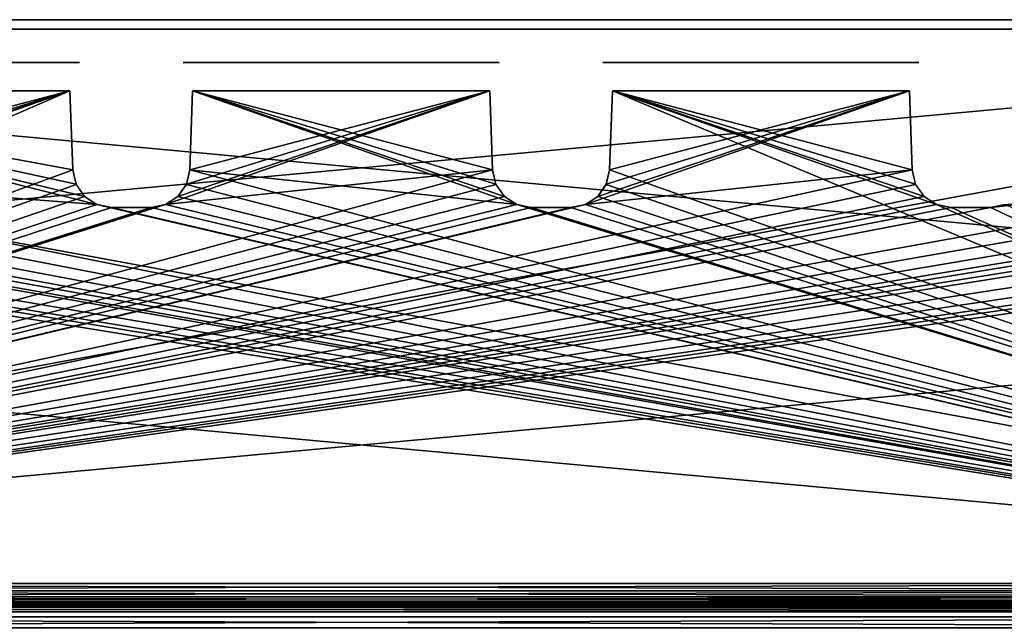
# Model space of a CAD drawing. Header units: millimetres. Extents: x -141 to 250, y -45 to 55.
# Tile 83 of 170: x 0 to 51, y 24 to 55. Entities that reach past the tile are written whole.
import ezdxf

# ---------------------------------------------------------------- set-up
doc = ezdxf.new("R2010")
doc.units = ezdxf.units.MM
doc.header["$LTSCALE"] = 52.148148
for name, color, linetype in [('1', 7, 'CONTINUOUS'), ('137', 7, 'CONTINUOUS'), ('139', 7, 'CONTINUOUS'), ('147', 7, 'CONTINUOUS'), ('148', 7, 'CONTINUOUS'), ('171', 7, 'CONTINUOUS'), ('173', 7, 'CONTINUOUS'), ('197', 7, 'CONTINUOUS'), ('201', 7, 'CONTINUOUS'), ('205', 7, 'CONTINUOUS'), ('207', 7, 'CONTINUOUS'), ('3', 7, 'CONTINUOUS'), ('39', 7, 'CONTINUOUS'), ('41', 7, 'CONTINUOUS'), ('7', 7, 'CONTINUOUS')]:
    doc.layers.add(name, color=color, linetype=linetype)

msp = doc.modelspace()

# ---------------------------------------------------------------- linework, layer by layer
at = {"layer": '1', "linetype": 'Continuous'}
for points in [[(-139.499, 25, -139), (-81.449, 25, -138.951), (139.119, 25, -139.131), (-139.499, 25, -139)], [(-139.482, 25, -139.129), (-139.499, 25, -139), (139.119, 25, -139.131), (-139.482, 25, -139.129)], [(95, 25, 44.462), (-139.499, 25, 139), (-99.151, 25, 131.699), (95, 25, 44.462)], [(95, 25, 44.462), (-60, 25, 44.462), (-139.499, 25, 139), (95, 25, 44.462)], [(81.449, 25, 138.951), (-81.449, 25, 138.951), (-139.482, 25, 139.131), (81.449, 25, 138.951)], [(-139.432, 25, 139.251), (139.07, 25, 139.249), (-139.482, 25, 139.131), (-139.432, 25, 139.251)], [(139.07, 25, 139.249), (139.12, 25, 139.129), (-139.482, 25, 139.131), (139.07, 25, 139.249)], [(139.137, 25, 139), (81.449, 25, 138.951), (-139.482, 25, 139.131), (139.137, 25, 139)], [(139.12, 25, 139.129), (139.137, 25, 139), (-139.482, 25, 139.131), (139.12, 25, 139.129)], [(-139.433, 25, -139.249), (-139.482, 25, -139.129), (139.119, 25, -139.131), (-139.433, 25, -139.249)], [(139.069, 25, -139.251), (-139.433, 25, -139.249), (139.119, 25, -139.131), (139.069, 25, -139.251)], [(-139.354, 25, -139.352), (-139.433, 25, -139.249), (139.069, 25, -139.251), (-139.354, 25, -139.352)], [(-139.352, 25, 139.354), (138.991, 25, 139.352), (-139.432, 25, 139.251), (-139.352, 25, 139.354)], [(138.991, 25, 139.352), (139.07, 25, 139.249), (-139.432, 25, 139.251), (138.991, 25, 139.352)], [(138.99, 25, -139.354), (-139.354, 25, -139.352), (139.069, 25, -139.251), (138.99, 25, -139.354)], [(-139.251, 25, -139.432), (-139.354, 25, -139.352), (138.99, 25, -139.354), (-139.251, 25, -139.432)], [(-139.249, 25, 139.433), (138.888, 25, 139.432), (-139.352, 25, 139.354), (-139.249, 25, 139.433)], [(138.888, 25, 139.432), (138.991, 25, 139.352), (-139.352, 25, 139.354), (138.888, 25, 139.432)], [(138.887, 25, -139.433), (-139.251, 25, -139.432), (138.99, 25, -139.354), (138.887, 25, -139.433)], [(-139.131, 25, -139.482), (-139.251, 25, -139.432), (138.887, 25, -139.433), (-139.131, 25, -139.482)], [(-139.129, 25, 139.482), (138.768, 25, 139.482), (-139.249, 25, 139.433), (-139.129, 25, 139.482)], [(138.768, 25, 139.482), (138.888, 25, 139.432), (-139.249, 25, 139.433), (138.768, 25, 139.482)], [(138.767, 25, -139.482), (-139.131, 25, -139.482), (138.887, 25, -139.433), (138.767, 25, -139.482)], [(138.637, 25, -139.499), (-139.131, 25, -139.482), (138.767, 25, -139.482), (138.637, 25, -139.499)], [(-139, 25, -139.499), (-139.131, 25, -139.482), (138.637, 25, -139.499), (-139, 25, -139.499)], [(-139, 25, 139.499), (138.768, 25, 139.482), (-139.129, 25, 139.482), (-139, 25, 139.499)], [(138.637, 25, 139.499), (138.768, 25, 139.482), (-139, 25, 139.499), (138.637, 25, 139.499)], [(139.137, 25, 30.712), (108.668, 25, 42.309), (-99.151, 25, 131.699), (139.137, 25, 30.712)], [(108.668, 25, 42.309), (101.918, 25, 43.921), (-99.151, 25, 131.699), (108.668, 25, 42.309)], [(101.918, 25, 43.921), (95, 25, 44.462), (-99.151, 25, 131.699), (101.918, 25, 43.921)], [(-81.449, 25, 131.699), (139.137, 25, 30.712), (-99.151, 25, 131.699), (-81.449, 25, 131.699)], [(-83.406, 25, -37.803), (81.449, 25, -131.699), (-81.449, 25, -131.699), (-83.406, 25, -37.803)], [(-83.406, 25, -37.803), (-79.818, 25, -39.801), (81.449, 25, -131.699), (-83.406, 25, -37.803)], [(81.449, 25, 131.699), (139.137, 25, 30.712), (-81.449, 25, 131.699), (81.449, 25, 131.699)], [(81.449, 25, -131.699), (81.162, 25, -131.756), (-81.449, 25, -131.699), (81.449, 25, -131.699)], [(-81.449, 25, -131.699), (81.162, 25, -131.756), (-81.159, 25, -131.757), (-81.449, 25, -131.699)], [(-81.449, 25, 138.951), (81.162, 25, 138.894), (-81.159, 25, 138.893), (-81.449, 25, 138.951)], [(-81.162, 25, -138.894), (81.449, 25, -138.951), (-81.449, 25, -138.951), (-81.162, 25, -138.894)], [(-81.162, 25, 131.756), (81.449, 25, 131.699), (-81.449, 25, 131.699), (-81.162, 25, 131.756)], [(81.449, 25, 138.951), (81.162, 25, 138.894), (-81.449, 25, 138.951), (81.449, 25, 138.951)], [(-81.449, 25, -138.951), (81.449, 25, -138.951), (139.119, 25, -139.131), (-81.449, 25, -138.951)], [(-80.92, 25, -138.733), (81.159, 25, -138.893), (-81.162, 25, -138.894), (-80.92, 25, -138.733)], [(81.159, 25, -138.893), (81.449, 25, -138.951), (-81.162, 25, -138.894), (81.159, 25, -138.893)], [(-80.92, 25, 131.917), (81.159, 25, 131.757), (-81.162, 25, 131.756), (-80.92, 25, 131.917)], [(81.159, 25, 131.757), (81.449, 25, 131.699), (-81.162, 25, 131.756), (81.159, 25, 131.757)], [(-81.159, 25, -131.757), (80.92, 25, -131.917), (-80.917, 25, -131.92), (-81.159, 25, -131.757)], [(-81.159, 25, 138.893), (80.92, 25, 138.733), (-80.917, 25, 138.73), (-81.159, 25, 138.893)], [(81.162, 25, 138.894), (80.92, 25, 138.733), (-81.159, 25, 138.893), (81.162, 25, 138.894)], [(81.162, 25, -131.756), (80.92, 25, -131.917), (-81.159, 25, -131.757), (81.162, 25, -131.756)], [(-80.757, 25, 132.159), (80.917, 25, 131.92), (-80.92, 25, 131.917), (-80.757, 25, 132.159)], [(-80.757, 25, -138.491), (80.917, 25, -138.73), (-80.92, 25, -138.733), (-80.757, 25, -138.491)], [(80.917, 25, -138.73), (81.159, 25, -138.893), (-80.92, 25, -138.733), (80.917, 25, -138.73)], [(80.917, 25, 131.92), (81.159, 25, 131.757), (-80.92, 25, 131.917), (80.917, 25, 131.92)], [(-80.917, 25, 138.73), (80.757, 25, 138.491), (-80.756, 25, 138.488), (-80.917, 25, 138.73)], [(80.92, 25, 138.733), (80.757, 25, 138.491), (-80.917, 25, 138.73), (80.92, 25, 138.733)], [(80.92, 25, -131.917), (80.757, 25, -132.159), (-80.917, 25, -131.92), (80.92, 25, -131.917)], [(-80.917, 25, -131.92), (80.757, 25, -132.159), (-80.756, 25, -132.162), (-80.917, 25, -131.92)], [(-80.699, 25, 132.449), (80.756, 25, 132.162), (-80.757, 25, 132.159), (-80.699, 25, 132.449)], [(-80.699, 25, -138.201), (80.756, 25, -138.488), (-80.757, 25, -138.491), (-80.699, 25, -138.201)], [(80.756, 25, -138.488), (80.917, 25, -138.73), (-80.757, 25, -138.491), (80.756, 25, -138.488)], [(80.756, 25, 132.162), (80.917, 25, 131.92), (-80.757, 25, 132.159), (80.756, 25, 132.162)], [(-80.756, 25, 138.488), (80.699, 25, 138.201), (-80.699, 25, 138.201), (-80.756, 25, 138.488)], [(80.757, 25, 138.491), (80.699, 25, 138.201), (-80.756, 25, 138.488), (80.757, 25, 138.491)], [(-80.756, 25, -132.162), (80.699, 25, -132.449), (-80.699, 25, -132.449), (-80.756, 25, -132.162)], [(80.757, 25, -132.159), (80.699, 25, -132.449), (-80.756, 25, -132.162), (80.757, 25, -132.159)], [(-80.699, 25, 138.201), (80.699, 25, 132.449), (-80.699, 25, 132.449), (-80.699, 25, 138.201)], [(80.699, 25, 138.201), (80.699, 25, 132.449), (-80.699, 25, 138.201), (80.699, 25, 138.201)], [(80.699, 25, 132.449), (80.756, 25, 132.162), (-80.699, 25, 132.449), (80.699, 25, 132.449)], [(-80.699, 25, -132.449), (80.699, 25, -138.201), (-80.699, 25, -138.201), (-80.699, 25, -132.449)], [(80.699, 25, -132.449), (80.699, 25, -138.201), (-80.699, 25, -132.449), (80.699, 25, -132.449)], [(80.699, 25, -138.201), (80.756, 25, -138.488), (-80.699, 25, -138.201), (80.699, 25, -138.201)], [(81.449, 25, -131.699), (-79.818, 25, -39.801), (99.151, 25, -131.699), (81.449, 25, -131.699)], [(-79.818, 25, -39.801), (-76.061, 25, -41.46), (99.151, 25, -131.699), (-79.818, 25, -39.801)], [(-76.061, 25, -41.46), (-72.168, 25, -42.765), (99.151, 25, -131.699), (-76.061, 25, -41.46)], [(-72.168, 25, -42.765), (-68.17, 25, -43.705), (99.151, 25, -131.699), (-72.168, 25, -42.765)], [(-68.17, 25, -43.705), (-64.102, 25, -44.273), (99.151, 25, -131.699), (-68.17, 25, -43.705)], [(-64.102, 25, -44.273), (-60, 25, -44.462), (99.151, 25, -131.699), (-64.102, 25, -44.273)], [(-60, 25, -44.462), (95, 25, -44.462), (139.137, 25, -139), (-60, 25, -44.462)], [(-60, 25, -44.462), (139.137, 25, -139), (99.151, 25, -131.699), (-60, 25, -44.462)]]:
    msp.add_3dface(points, dxfattribs=at)
at = {"layer": '137', "linetype": 'Continuous'}
for points in [[(-19.342, 51.339, -40.646), (-19.484, 47.269, -40.752), (3.858, 45.485, -40.799), (-19.342, 51.339, -40.646)], [(2.609, 47.269, -40.752), (-19.342, 51.339, -40.646), (2.781, 46.526, -40.772), (2.609, 47.269, -40.752)], [(2.467, 51.339, -40.646), (-19.342, 51.339, -40.646), (2.609, 47.269, -40.752), (2.467, 51.339, -40.646)], [(2.781, 46.526, -40.772), (-19.342, 51.339, -40.646), (3.218, 45.901, -40.788), (2.781, 46.526, -40.772)], [(3.218, 45.901, -40.788), (-19.342, 51.339, -40.646), (3.858, 45.485, -40.799), (3.218, 45.901, -40.788)], [(8.783, 51.339, -40.646), (8.641, 47.269, -40.752), (25.483, 45.485, -40.799), (8.783, 51.339, -40.646)], [(24.092, 51.339, -40.646), (8.783, 51.339, -40.646), (24.234, 47.269, -40.752), (24.092, 51.339, -40.646)], [(24.234, 47.269, -40.752), (8.783, 51.339, -40.646), (24.406, 46.526, -40.772), (24.234, 47.269, -40.752)], [(24.406, 46.526, -40.772), (8.783, 51.339, -40.646), (24.843, 45.901, -40.788), (24.406, 46.526, -40.772)], [(24.843, 45.901, -40.788), (8.783, 51.339, -40.646), (25.483, 45.485, -40.799), (24.843, 45.901, -40.788)], [(30.266, 47.269, -40.752), (95, 24.261, -41.355), (30.408, 51.339, -40.646), (30.266, 47.269, -40.752)], [(45.717, 51.339, -40.646), (30.408, 51.339, -40.646), (45.859, 47.269, -40.752), (45.717, 51.339, -40.646)], [(45.859, 47.269, -40.752), (30.408, 51.339, -40.646), (46.031, 46.526, -40.772), (45.859, 47.269, -40.752)], [(46.031, 46.526, -40.772), (30.408, 51.339, -40.646), (46.468, 45.901, -40.788), (46.031, 46.526, -40.772)], [(46.468, 45.901, -40.788), (30.408, 51.339, -40.646), (47.108, 45.485, -40.799), (46.468, 45.901, -40.788)], [(30.408, 51.339, -40.646), (95, 24.261, -41.355), (47.108, 45.485, -40.799), (30.408, 51.339, -40.646)], [(-19.656, 46.525, -40.772), (95, 24.261, -41.355), (-19.484, 47.269, -40.752), (-19.656, 46.525, -40.772)], [(-19.484, 47.269, -40.752), (95, 24.261, -41.355), (3.858, 45.485, -40.799), (-19.484, 47.269, -40.752)], [(8.469, 46.525, -40.772), (95, 24.261, -41.355), (8.641, 47.269, -40.752), (8.469, 46.525, -40.772)], [(8.641, 47.269, -40.752), (95, 24.261, -41.355), (25.483, 45.485, -40.799), (8.641, 47.269, -40.752)], [(30.094, 46.525, -40.772), (95, 24.261, -41.355), (30.266, 47.269, -40.752), (30.094, 46.525, -40.772)], [(-31.594, 45.9, -40.788), (95, 24.261, -41.355), (-31.156, 46.525, -40.772), (-31.594, 45.9, -40.788)], [(-31.156, 46.525, -40.772), (95, 24.261, -41.355), (-23.517, 45.339, -40.803), (-31.156, 46.525, -40.772)], [(-20.094, 45.9, -40.788), (95, 24.261, -41.355), (-19.656, 46.525, -40.772), (-20.094, 45.9, -40.788)], [(8.031, 45.9, -40.788), (95, 24.261, -41.355), (8.469, 46.525, -40.772), (8.031, 45.9, -40.788)], [(29.656, 45.9, -40.788), (95, 24.261, -41.355), (30.094, 46.525, -40.772), (29.656, 45.9, -40.788)], [(-32.234, 45.485, -40.799), (95, 24.261, -41.355), (-31.594, 45.9, -40.788), (-32.234, 45.485, -40.799)], [(-20.734, 45.485, -40.799), (95, 24.261, -41.355), (-20.094, 45.9, -40.788), (-20.734, 45.485, -40.799)], [(7.391, 45.485, -40.799), (95, 24.261, -41.355), (8.031, 45.9, -40.788), (7.391, 45.485, -40.799)], [(29.016, 45.485, -40.799), (95, 24.261, -41.355), (29.656, 45.9, -40.788), (29.016, 45.485, -40.799)], [(-60, 24.261, -41.355), (95, 24.261, -41.355), (-35.017, 45.339, -40.803), (-60, 24.261, -41.355)], [(-35.017, 45.339, -40.803), (95, 24.261, -41.355), (-32.983, 45.339, -40.803), (-35.017, 45.339, -40.803)], [(-32.983, 45.339, -40.803), (95, 24.261, -41.355), (-32.234, 45.485, -40.799), (-32.983, 45.339, -40.803)], [(-23.517, 45.339, -40.803), (95, 24.261, -41.355), (-21.483, 45.339, -40.803), (-23.517, 45.339, -40.803)], [(-21.483, 45.339, -40.803), (95, 24.261, -41.355), (-20.734, 45.485, -40.799), (-21.483, 45.339, -40.803)], [(3.858, 45.485, -40.799), (95, 24.261, -41.355), (4.608, 45.339, -40.803), (3.858, 45.485, -40.799)], [(4.608, 45.339, -40.803), (95, 24.261, -41.355), (6.642, 45.339, -40.803), (4.608, 45.339, -40.803)], [(6.642, 45.339, -40.803), (95, 24.261, -41.355), (7.391, 45.485, -40.799), (6.642, 45.339, -40.803)], [(25.483, 45.485, -40.799), (95, 24.261, -41.355), (26.233, 45.339, -40.803), (25.483, 45.485, -40.799)], [(26.233, 45.339, -40.803), (95, 24.261, -41.355), (28.267, 45.339, -40.803), (26.233, 45.339, -40.803)], [(28.267, 45.339, -40.803), (95, 24.261, -41.355), (29.016, 45.485, -40.799), (28.267, 45.339, -40.803)], [(47.108, 45.485, -40.799), (95, 24.261, -41.355), (47.858, 45.339, -40.803), (47.108, 45.485, -40.799)], [(47.858, 45.339, -40.803), (95, 24.261, -41.355), (49.892, 45.339, -40.803), (47.858, 45.339, -40.803)], [(49.892, 45.339, -40.803), (95, 24.261, -41.355), (50.641, 45.485, -40.799), (49.892, 45.339, -40.803)]]:
    msp.add_3dface(points, dxfattribs=at)
at = {"layer": '139', "linetype": 'Continuous'}
for points in [[(2.609, 47.269, 40.752), (-60, 24.261, 41.355), (2.467, 51.339, 40.646), (2.609, 47.269, 40.752)], [(2.467, 51.339, 40.646), (-60, 24.261, 41.355), (-14.233, 45.485, 40.799), (2.467, 51.339, 40.646)], [(-13.593, 45.901, 40.788), (2.467, 51.339, 40.646), (-14.233, 45.485, 40.799), (-13.593, 45.901, 40.788)], [(-13.156, 46.526, 40.772), (2.467, 51.339, 40.646), (-13.593, 45.901, 40.788), (-13.156, 46.526, 40.772)], [(-12.984, 47.269, 40.752), (2.467, 51.339, 40.646), (-13.156, 46.526, 40.772), (-12.984, 47.269, 40.752)], [(-12.842, 51.339, 40.646), (2.467, 51.339, 40.646), (-12.984, 47.269, 40.752), (-12.842, 51.339, 40.646)], [(24.092, 51.339, 40.646), (24.234, 47.269, 40.752), (7.392, 45.485, 40.799), (24.092, 51.339, 40.646)], [(8.032, 45.901, 40.788), (24.092, 51.339, 40.646), (7.392, 45.485, 40.799), (8.032, 45.901, 40.788)], [(8.469, 46.526, 40.772), (24.092, 51.339, 40.646), (8.032, 45.901, 40.788), (8.469, 46.526, 40.772)], [(8.641, 47.269, 40.752), (24.092, 51.339, 40.646), (8.469, 46.526, 40.772), (8.641, 47.269, 40.752)], [(8.783, 51.339, 40.646), (24.092, 51.339, 40.646), (8.641, 47.269, 40.752), (8.783, 51.339, 40.646)], [(45.717, 51.339, 40.646), (45.859, 47.269, 40.752), (29.017, 45.485, 40.799), (45.717, 51.339, 40.646)], [(29.657, 45.901, 40.788), (45.717, 51.339, 40.646), (29.017, 45.485, 40.799), (29.657, 45.901, 40.788)], [(30.094, 46.526, 40.772), (45.717, 51.339, 40.646), (29.657, 45.901, 40.788), (30.094, 46.526, 40.772)], [(30.266, 47.269, 40.752), (45.717, 51.339, 40.646), (30.094, 46.526, 40.772), (30.266, 47.269, 40.752)], [(30.408, 51.339, 40.646), (45.717, 51.339, 40.646), (30.266, 47.269, 40.752), (30.408, 51.339, 40.646)], [(2.781, 46.525, 40.772), (-60, 24.261, 41.355), (2.609, 47.269, 40.752), (2.781, 46.525, 40.772)], [(85.484, 47.269, 40.752), (-60, 24.261, 41.355), (71.517, 45.339, 40.803), (85.484, 47.269, 40.752)], [(85.656, 46.525, 40.772), (-60, 24.261, 41.355), (85.484, 47.269, 40.752), (85.656, 46.525, 40.772)], [(45.859, 47.269, 40.752), (-60, 24.261, 41.355), (29.017, 45.485, 40.799), (45.859, 47.269, 40.752)], [(46.031, 46.525, 40.772), (-60, 24.261, 41.355), (45.859, 47.269, 40.752), (46.031, 46.525, 40.772)], [(67.656, 46.525, 40.772), (-60, 24.261, 41.355), (67.484, 47.269, 40.752), (67.656, 46.525, 40.772)], [(67.484, 47.269, 40.752), (-60, 24.261, 41.355), (49.892, 45.339, 40.803), (67.484, 47.269, 40.752)], [(24.406, 46.525, 40.772), (-60, 24.261, 41.355), (24.234, 47.269, 40.752), (24.406, 46.525, 40.772)], [(24.234, 47.269, 40.752), (-60, 24.261, 41.355), (7.392, 45.485, 40.799), (24.234, 47.269, 40.752)], [(50.642, 45.485, 40.799), (67.484, 47.269, 40.752), (49.892, 45.339, 40.803), (50.642, 45.485, 40.799)], [(3.219, 45.9, 40.788), (-60, 24.261, 41.355), (2.781, 46.525, 40.772), (3.219, 45.9, 40.788)], [(68.094, 45.9, 40.788), (-60, 24.261, 41.355), (67.656, 46.525, 40.772), (68.094, 45.9, 40.788)], [(86.094, 45.9, 40.788), (-60, 24.261, 41.355), (85.656, 46.525, 40.772), (86.094, 45.9, 40.788)], [(24.844, 45.9, 40.788), (-60, 24.261, 41.355), (24.406, 46.525, 40.772), (24.844, 45.9, 40.788)], [(46.469, 45.9, 40.788), (-60, 24.261, 41.355), (46.031, 46.525, 40.772), (46.469, 45.9, 40.788)], [(3.859, 45.485, 40.799), (-60, 24.261, 41.355), (3.219, 45.9, 40.788), (3.859, 45.485, 40.799)], [(68.734, 45.485, 40.799), (-60, 24.261, 41.355), (68.094, 45.9, 40.788), (68.734, 45.485, 40.799)], [(86.734, 45.485, 40.799), (-60, 24.261, 41.355), (86.094, 45.9, 40.788), (86.734, 45.485, 40.799)], [(25.484, 45.485, 40.799), (-60, 24.261, 41.355), (24.844, 45.9, 40.788), (25.484, 45.485, 40.799)], [(47.109, 45.485, 40.799), (-60, 24.261, 41.355), (46.469, 45.9, 40.788), (47.109, 45.485, 40.799)], [(4.608, 45.339, 40.803), (-60, 24.261, 41.355), (3.859, 45.485, 40.799), (4.608, 45.339, 40.803)], [(69.483, 45.339, 40.803), (-60, 24.261, 41.355), (68.734, 45.485, 40.799), (69.483, 45.339, 40.803)], [(87.483, 45.339, 40.803), (-60, 24.261, 41.355), (86.734, 45.485, 40.799), (87.483, 45.339, 40.803)], [(26.233, 45.339, 40.803), (-60, 24.261, 41.355), (25.484, 45.485, 40.799), (26.233, 45.339, 40.803)], [(29.017, 45.485, 40.799), (-60, 24.261, 41.355), (28.267, 45.339, 40.803), (29.017, 45.485, 40.799)], [(47.858, 45.339, 40.803), (-60, 24.261, 41.355), (47.109, 45.485, 40.799), (47.858, 45.339, 40.803)], [(7.392, 45.485, 40.799), (-60, 24.261, 41.355), (6.642, 45.339, 40.803), (7.392, 45.485, 40.799)], [(71.517, 45.339, 40.803), (-60, 24.261, 41.355), (69.483, 45.339, 40.803), (71.517, 45.339, 40.803)], [(89.517, 45.339, 40.803), (-60, 24.261, 41.355), (87.483, 45.339, 40.803), (89.517, 45.339, 40.803)], [(95, 24.261, 41.355), (-60, 24.261, 41.355), (89.517, 45.339, 40.803), (95, 24.261, 41.355)], [(28.267, 45.339, 40.803), (-60, 24.261, 41.355), (26.233, 45.339, 40.803), (28.267, 45.339, 40.803)], [(49.892, 45.339, 40.803), (-60, 24.261, 41.355), (47.858, 45.339, 40.803), (49.892, 45.339, 40.803)], [(6.642, 45.339, 40.803), (-60, 24.261, 41.355), (4.608, 45.339, 40.803), (6.642, 45.339, 40.803)]]:
    msp.add_3dface(points, dxfattribs=at)
at = {"layer": '147', "linetype": 'Continuous'}
for points in [[(-140.091, -0.478, 141.09), (139.729, -0.478, 141.09), (-139, 24.522, 139.999), (-140.091, -0.478, 141.09)], [(-139, 24.522, 139.999), (139.729, -0.478, 141.09), (138.637, 24.522, 139.999), (-139, 24.522, 139.999)]]:
    msp.add_3dface(points, dxfattribs=at)
at = {"layer": '148', "linetype": 'Continuous'}
for points in [[(139.729, -0.478, -141.09), (-140.091, -0.478, -141.09), (138.637, 24.522, -139.999), (139.729, -0.478, -141.09)], [(138.637, 24.522, -139.999), (-140.091, -0.478, -141.09), (-139, 24.522, -139.999), (138.637, 24.522, -139.999)]]:
    msp.add_3dface(points, dxfattribs=at)
at = {"layer": '171', "linetype": 'Continuous'}
for points in [[(-60, 24.261, 41.355), (95, 23.699, 41.48), (-60, 23.699, 41.48), (-60, 24.261, 41.355)], [(-60, 24.261, 41.355), (95, 24.261, 41.355), (95, 23.699, 41.48), (-60, 24.261, 41.355)]]:
    msp.add_3dface(points, dxfattribs=at)
at = {"layer": '173', "linetype": 'Continuous'}
for points in [[(95, 24.261, -41.355), (-60, 24.261, -41.355), (-60, 23.699, -41.48), (95, 24.261, -41.355)], [(95, 24.261, -41.355), (-60, 23.699, -41.48), (95, 23.699, -41.48), (95, 24.261, -41.355)]]:
    msp.add_3dface(points, dxfattribs=at)
at = {"layer": '197', "linetype": 'Continuous'}
for points in [[(-139, 25, -139.499), (138.637, 25, -139.499), (138.637, 24.937, -139.743), (-139, 25, -139.499)], [(-139, 25, -139.499), (138.637, 24.937, -139.743), (-139, 24.937, -139.743), (-139, 25, -139.499)], [(138.637, 24.937, -139.743), (138.637, 24.762, -139.925), (-139, 24.937, -139.743), (138.637, 24.937, -139.743)], [(-139, 24.937, -139.743), (138.637, 24.762, -139.925), (-139, 24.762, -139.925), (-139, 24.937, -139.743)], [(138.637, 24.522, -139.999), (-139, 24.522, -139.999), (-139, 24.762, -139.925), (138.637, 24.522, -139.999)], [(138.637, 24.762, -139.925), (138.637, 24.522, -139.999), (-139, 24.762, -139.925), (138.637, 24.762, -139.925)]]:
    msp.add_3dface(points, dxfattribs=at)
at = {"layer": '201', "linetype": 'Continuous'}
for points in [[(138.637, 25, 139.499), (-139, 24.937, 139.743), (138.637, 24.937, 139.743), (138.637, 25, 139.499)], [(138.637, 25, 139.499), (-139, 25, 139.499), (-139, 24.937, 139.743), (138.637, 25, 139.499)], [(-139, 24.937, 139.743), (-139, 24.762, 139.925), (138.637, 24.937, 139.743), (-139, 24.937, 139.743)], [(138.637, 24.937, 139.743), (-139, 24.762, 139.925), (138.637, 24.762, 139.925), (138.637, 24.937, 139.743)], [(-139, 24.762, 139.925), (-139, 24.522, 139.999), (138.637, 24.762, 139.925), (-139, 24.762, 139.925)], [(-139, 24.522, 139.999), (138.637, 24.522, 139.999), (138.637, 24.762, 139.925), (-139, 24.522, 139.999)]]:
    msp.add_3dface(points, dxfattribs=at)
at = {"layer": '205', "linetype": 'Continuous'}
for points in [[(-60, 25.974, -43.463), (95, 25.599, -43.546), (-60, 25.599, -43.546), (-60, 25.974, -43.463)], [(-60, 25.974, -43.463), (95, 25.974, -43.463), (95, 25.599, -43.546), (-60, 25.974, -43.463)], [(95, 25.599, -43.546), (95, 25.283, -43.765), (-60, 25.599, -43.546), (95, 25.599, -43.546)], [(-60, 25.599, -43.546), (95, 25.283, -43.765), (-60, 25.283, -43.765), (-60, 25.599, -43.546)], [(95, 25.283, -43.765), (95, 25.073, -44.086), (-60, 25.283, -43.765), (95, 25.283, -43.765)], [(-60, 25.283, -43.765), (95, 25.073, -44.086), (-60, 25.073, -44.086), (-60, 25.283, -43.765)], [(95, 25, -44.462), (-60, 25, -44.462), (-60, 25.073, -44.086), (95, 25, -44.462)], [(95, 25.073, -44.086), (95, 25, -44.462), (-60, 25.073, -44.086), (95, 25.073, -44.086)]]:
    msp.add_3dface(points, dxfattribs=at)
at = {"layer": '207', "linetype": 'Continuous'}
for points in [[(95, 25.974, 43.463), (-60, 25.599, 43.546), (95, 25.599, 43.546), (95, 25.974, 43.463)], [(95, 25.974, 43.463), (-60, 25.974, 43.463), (-60, 25.599, 43.546), (95, 25.974, 43.463)], [(95, 25.599, 43.546), (-60, 25.283, 43.765), (95, 25.283, 43.765), (95, 25.599, 43.546)], [(-60, 25.599, 43.546), (-60, 25.283, 43.765), (95, 25.599, 43.546), (-60, 25.599, 43.546)], [(95, 25.283, 43.765), (-60, 25.073, 44.086), (95, 25.073, 44.086), (95, 25.283, 43.765)], [(-60, 25.283, 43.765), (-60, 25.073, 44.086), (95, 25.283, 43.765), (-60, 25.283, 43.765)], [(-60, 25.073, 44.086), (-60, 25, 44.462), (95, 25.073, 44.086), (-60, 25.073, 44.086)], [(-60, 25, 44.462), (95, 25, 44.462), (95, 25.073, 44.086), (-60, 25, 44.462)]]:
    msp.add_3dface(points, dxfattribs=at)
at = {"layer": '3', "linetype": 'Continuous'}
for points in [[(-60, 55, 42.215), (95, 55, 42.215), (-60, 55, -42.215), (-60, 55, 42.215)], [(-60, 55, -42.215), (95, 55, 42.215), (95, 55, -42.215), (-60, 55, -42.215)]]:
    msp.add_3dface(points, dxfattribs=at)
at = {"layer": '39', "linetype": 'Continuous'}
for points in [[(95, 25.974, 43.463), (-60, 54.513, 42.715), (-60, 40.243, 43.089), (95, 25.974, 43.463)], [(95, 40.243, 43.089), (95, 54.513, 42.715), (-60, 54.513, 42.715), (95, 40.243, 43.089)], [(95, 25.974, 43.463), (95, 40.243, 43.089), (-60, 54.513, 42.715), (95, 25.974, 43.463)], [(-60, 25.974, 43.463), (95, 25.974, 43.463), (-60, 40.243, 43.089), (-60, 25.974, 43.463)]]:
    msp.add_3dface(points, dxfattribs=at)
at = {"layer": '41', "linetype": 'Continuous'}
for points in [[(95, 54.513, -42.715), (-60, 25.974, -43.463), (-60, 40.243, -43.089), (95, 54.513, -42.715)], [(-60, 54.513, -42.715), (95, 54.513, -42.715), (-60, 40.243, -43.089), (-60, 54.513, -42.715)], [(95, 54.513, -42.715), (95, 40.243, -43.089), (-60, 25.974, -43.463), (95, 54.513, -42.715)], [(95, 40.243, -43.089), (95, 25.974, -43.463), (-60, 25.974, -43.463), (95, 40.243, -43.089)]]:
    msp.add_3dface(points, dxfattribs=at)
at = {"layer": '7', "linetype": 'Continuous'}
for points in [[(-19.825, 52.8, -39.14), (-19.825, 52.8, -39.146), (2.95, 52.8, -39.146), (-19.825, 52.8, -39.14)], [(-19.825, 52.8, -39.133), (-19.825, 52.8, -39.14), (2.95, 52.8, -39.146), (-19.825, 52.8, -39.133)], [(-19.825, 52.8, -38.796), (-19.825, 52.8, -39.133), (2.95, 52.8, -39.146), (-19.825, 52.8, -38.796)], [(-19.76, 52.8, -38.551), (-19.825, 52.8, -38.796), (2.95, 52.8, -39.146), (-19.76, 52.8, -38.551)], [(-19.582, 52.8, -38.368), (-19.76, 52.8, -38.551), (2.95, 52.8, -39.146), (-19.582, 52.8, -38.368)], [(-18.295, 52.8, -37.311), (-19.582, 52.8, -38.368), (2.95, 52.8, -39.146), (-18.295, 52.8, -37.311)], [(-19.325, 52.8, -22.675), (-16.886, 52.8, -32.667), (2.45, 52.8, -22.675), (-19.325, 52.8, -22.675)], [(-17.37, 52.8, -35.926), (-18.295, 52.8, -37.311), (2.95, 52.8, -39.146), (-17.37, 52.8, -35.926)], [(-16.886, 52.8, -34.333), (-17.37, 52.8, -35.926), (2.95, 52.8, -39.146), (-16.886, 52.8, -34.333)], [(2.45, 52.8, -22.675), (-16.886, 52.8, -32.667), (2.95, 52.8, -39.146), (2.45, 52.8, -22.675)], [(-16.886, 52.8, -32.667), (-16.886, 52.8, -34.333), (2.95, 52.8, -39.146), (-16.886, 52.8, -32.667)], [(-12.825, 52.8, 22.675), (2.45, 52.8, 22.675), (-13.325, 52.8, 39.146), (-12.825, 52.8, 22.675)], [(2.95, 52.8, 39.14), (2.95, 52.8, 39.146), (-13.325, 52.8, 39.146), (2.95, 52.8, 39.14)], [(2.95, 52.8, 39.133), (2.95, 52.8, 39.14), (-13.325, 52.8, 39.146), (2.95, 52.8, 39.133)], [(2.95, 52.8, 23.175), (2.95, 52.8, 39.133), (-13.325, 52.8, 39.146), (2.95, 52.8, 23.175)], [(2.883, 52.8, 22.925), (2.95, 52.8, 23.175), (-13.325, 52.8, 39.146), (2.883, 52.8, 22.925)], [(2.7, 52.8, 22.742), (2.883, 52.8, 22.925), (-13.325, 52.8, 39.146), (2.7, 52.8, 22.742)], [(2.45, 52.8, 22.675), (2.7, 52.8, 22.742), (-13.325, 52.8, 39.146), (2.45, 52.8, 22.675)], [(-12.825, 52.8, -2.675), (2.45, 52.8, -17.325), (2.45, 52.8, -2.675), (-12.825, 52.8, -2.675)], [(-12.825, 52.8, -17.325), (2.45, 52.8, -17.325), (-12.825, 52.8, -2.675), (-12.825, 52.8, -17.325)], [(2.45, 52.8, 2.675), (-12.825, 52.8, 17.325), (-12.825, 52.8, 2.675), (2.45, 52.8, 2.675)], [(2.45, 52.8, 17.325), (-12.825, 52.8, 17.325), (2.45, 52.8, 2.675), (2.45, 52.8, 17.325)], [(2.7, 52.8, -2.742), (2.45, 52.8, -2.675), (2.7, 52.8, -17.258), (2.7, 52.8, -2.742)], [(2.45, 52.8, -2.675), (2.45, 52.8, -17.325), (2.7, 52.8, -17.258), (2.45, 52.8, -2.675)], [(2.7, 52.8, 17.258), (2.45, 52.8, 17.325), (2.7, 52.8, 2.742), (2.7, 52.8, 17.258)], [(2.7, 52.8, 2.742), (2.45, 52.8, 17.325), (2.45, 52.8, 2.675), (2.7, 52.8, 2.742)], [(2.7, 52.8, -22.742), (2.45, 52.8, -22.675), (2.95, 52.8, -39.146), (2.7, 52.8, -22.742)], [(2.883, 52.8, -2.925), (2.7, 52.8, -2.742), (2.7, 52.8, -17.258), (2.883, 52.8, -2.925)], [(2.883, 52.8, -17.075), (2.883, 52.8, -2.925), (2.7, 52.8, -17.258), (2.883, 52.8, -17.075)], [(2.883, 52.8, 17.075), (2.7, 52.8, 17.258), (2.7, 52.8, 2.742), (2.883, 52.8, 17.075)], [(2.883, 52.8, 2.925), (2.883, 52.8, 17.075), (2.7, 52.8, 2.742), (2.883, 52.8, 2.925)], [(2.883, 52.8, -22.925), (2.7, 52.8, -22.742), (2.95, 52.8, -39.146), (2.883, 52.8, -22.925)], [(2.95, 52.8, -16.825), (2.883, 52.8, -2.925), (2.883, 52.8, -17.075), (2.95, 52.8, -16.825)], [(2.95, 52.8, -3.175), (2.883, 52.8, -2.925), (2.95, 52.8, -16.825), (2.95, 52.8, -3.175)], [(2.95, 52.8, 16.825), (2.883, 52.8, 17.075), (2.95, 52.8, 3.175), (2.95, 52.8, 16.825)], [(2.95, 52.8, 3.175), (2.883, 52.8, 17.075), (2.883, 52.8, 2.925), (2.95, 52.8, 3.175)], [(2.95, 52.8, -23.175), (2.883, 52.8, -22.925), (2.95, 52.8, -39.133), (2.95, 52.8, -23.175)], [(2.95, 52.8, -39.133), (2.883, 52.8, -22.925), (2.95, 52.8, -39.14), (2.95, 52.8, -39.133)], [(2.95, 52.8, -39.14), (2.883, 52.8, -22.925), (2.95, 52.8, -39.146), (2.95, 52.8, -39.14)], [(8.3, 52.8, -3.175), (8.367, 52.8, -17.075), (8.367, 52.8, -2.925), (8.3, 52.8, -3.175)], [(8.3, 52.8, -16.825), (8.367, 52.8, -17.075), (8.3, 52.8, -3.175), (8.3, 52.8, -16.825)], [(8.3, 52.8, 3.175), (8.367, 52.8, 2.925), (8.3, 52.8, 16.825), (8.3, 52.8, 3.175)], [(8.3, 52.8, 16.825), (8.367, 52.8, 2.925), (8.367, 52.8, 17.075), (8.3, 52.8, 16.825)], [(8.3, 52.8, 39.14), (8.367, 52.8, 22.925), (8.3, 52.8, 39.146), (8.3, 52.8, 39.14)], [(8.3, 52.8, 39.133), (8.367, 52.8, 22.925), (8.3, 52.8, 39.14), (8.3, 52.8, 39.133)], [(8.3, 52.8, 23.175), (8.367, 52.8, 22.925), (8.3, 52.8, 39.133), (8.3, 52.8, 23.175)], [(8.367, 52.8, 22.925), (8.55, 52.8, 22.742), (8.3, 52.8, 39.146), (8.367, 52.8, 22.925)], [(8.55, 52.8, 22.742), (8.8, 52.8, 22.675), (8.3, 52.8, 39.146), (8.55, 52.8, 22.742)], [(8.8, 52.8, 22.675), (24.075, 52.8, 22.675), (8.3, 52.8, 39.146), (8.8, 52.8, 22.675)], [(24.575, 52.8, 39.14), (24.575, 52.8, 39.146), (8.3, 52.8, 39.146), (24.575, 52.8, 39.14)], [(24.575, 52.8, 39.133), (24.575, 52.8, 39.14), (8.3, 52.8, 39.146), (24.575, 52.8, 39.133)], [(24.575, 52.8, 23.175), (24.575, 52.8, 39.133), (8.3, 52.8, 39.146), (24.575, 52.8, 23.175)], [(24.508, 52.8, 22.925), (24.575, 52.8, 23.175), (8.3, 52.8, 39.146), (24.508, 52.8, 22.925)], [(24.325, 52.8, 22.742), (24.508, 52.8, 22.925), (8.3, 52.8, 39.146), (24.325, 52.8, 22.742)], [(24.075, 52.8, 22.675), (24.325, 52.8, 22.742), (8.3, 52.8, 39.146), (24.075, 52.8, 22.675)], [(8.3, 52.8, -39.14), (8.3, 52.8, -39.146), (24.575, 52.8, -39.146), (8.3, 52.8, -39.14)], [(8.3, 52.8, -39.133), (8.3, 52.8, -39.14), (24.575, 52.8, -39.146), (8.3, 52.8, -39.133)], [(8.3, 52.8, -23.175), (8.3, 52.8, -39.133), (24.575, 52.8, -39.146), (8.3, 52.8, -23.175)], [(8.367, 52.8, -22.925), (8.3, 52.8, -23.175), (24.575, 52.8, -39.146), (8.367, 52.8, -22.925)], [(8.367, 52.8, -2.925), (8.367, 52.8, -17.075), (8.55, 52.8, -2.742), (8.367, 52.8, -2.925)], [(8.367, 52.8, -17.075), (8.55, 52.8, -17.258), (8.55, 52.8, -2.742), (8.367, 52.8, -17.075)], [(8.367, 52.8, 2.925), (8.55, 52.8, 2.742), (8.55, 52.8, 17.258), (8.367, 52.8, 2.925)], [(8.367, 52.8, 17.075), (8.367, 52.8, 2.925), (8.55, 52.8, 17.258), (8.367, 52.8, 17.075)], [(8.55, 52.8, -22.742), (8.367, 52.8, -22.925), (24.575, 52.8, -39.146), (8.55, 52.8, -22.742)], [(8.55, 52.8, -2.742), (8.8, 52.8, -17.325), (8.8, 52.8, -2.675), (8.55, 52.8, -2.742)], [(8.55, 52.8, -17.258), (8.8, 52.8, -17.325), (8.55, 52.8, -2.742), (8.55, 52.8, -17.258)], [(8.55, 52.8, 2.742), (8.8, 52.8, 2.675), (8.55, 52.8, 17.258), (8.55, 52.8, 2.742)], [(8.8, 52.8, 2.675), (8.8, 52.8, 17.325), (8.55, 52.8, 17.258), (8.8, 52.8, 2.675)], [(8.8, 52.8, -22.675), (8.55, 52.8, -22.742), (24.575, 52.8, -39.146), (8.8, 52.8, -22.675)], [(8.8, 52.8, -2.675), (24.075, 52.8, -17.325), (24.075, 52.8, -2.675), (8.8, 52.8, -2.675)], [(8.8, 52.8, -17.325), (24.075, 52.8, -17.325), (8.8, 52.8, -2.675), (8.8, 52.8, -17.325)], [(24.075, 52.8, 17.325), (8.8, 52.8, 17.325), (24.075, 52.8, 2.675), (24.075, 52.8, 17.325)], [(24.075, 52.8, 2.675), (8.8, 52.8, 17.325), (8.8, 52.8, 2.675), (24.075, 52.8, 2.675)], [(24.075, 52.8, -22.675), (8.8, 52.8, -22.675), (24.575, 52.8, -39.146), (24.075, 52.8, -22.675)], [(24.325, 52.8, -2.742), (24.075, 52.8, -2.675), (24.325, 52.8, -17.258), (24.325, 52.8, -2.742)], [(24.075, 52.8, -2.675), (24.075, 52.8, -17.325), (24.325, 52.8, -17.258), (24.075, 52.8, -2.675)], [(24.325, 52.8, 17.258), (24.075, 52.8, 17.325), (24.325, 52.8, 2.742), (24.325, 52.8, 17.258)], [(24.325, 52.8, 2.742), (24.075, 52.8, 17.325), (24.075, 52.8, 2.675), (24.325, 52.8, 2.742)], [(24.325, 52.8, -22.742), (24.075, 52.8, -22.675), (24.575, 52.8, -39.146), (24.325, 52.8, -22.742)], [(24.508, 52.8, -2.925), (24.325, 52.8, -2.742), (24.325, 52.8, -17.258), (24.508, 52.8, -2.925)], [(24.508, 52.8, -17.075), (24.508, 52.8, -2.925), (24.325, 52.8, -17.258), (24.508, 52.8, -17.075)], [(24.508, 52.8, 2.925), (24.508, 52.8, 17.075), (24.325, 52.8, 2.742), (24.508, 52.8, 2.925)], [(24.508, 52.8, 17.075), (24.325, 52.8, 17.258), (24.325, 52.8, 2.742), (24.508, 52.8, 17.075)], [(24.508, 52.8, -22.925), (24.325, 52.8, -22.742), (24.575, 52.8, -39.146), (24.508, 52.8, -22.925)], [(24.575, 52.8, -3.175), (24.508, 52.8, -2.925), (24.575, 52.8, -16.825), (24.575, 52.8, -3.175)], [(24.575, 52.8, -16.825), (24.508, 52.8, -2.925), (24.508, 52.8, -17.075), (24.575, 52.8, -16.825)], [(24.575, 52.8, 3.175), (24.508, 52.8, 17.075), (24.508, 52.8, 2.925), (24.575, 52.8, 3.175)], [(24.575, 52.8, 16.825), (24.508, 52.8, 17.075), (24.575, 52.8, 3.175), (24.575, 52.8, 16.825)], [(24.575, 52.8, -39.14), (24.508, 52.8, -22.925), (24.575, 52.8, -39.146), (24.575, 52.8, -39.14)], [(24.575, 52.8, -39.133), (24.508, 52.8, -22.925), (24.575, 52.8, -39.14), (24.575, 52.8, -39.133)], [(24.575, 52.8, -23.175), (24.508, 52.8, -22.925), (24.575, 52.8, -39.133), (24.575, 52.8, -23.175)], [(29.925, 52.8, -3.175), (29.992, 52.8, -17.075), (29.992, 52.8, -2.925), (29.925, 52.8, -3.175)], [(29.925, 52.8, -16.825), (29.992, 52.8, -17.075), (29.925, 52.8, -3.175), (29.925, 52.8, -16.825)], [(29.925, 52.8, 3.175), (29.992, 52.8, 2.925), (29.925, 52.8, 16.825), (29.925, 52.8, 3.175)], [(29.925, 52.8, 16.825), (29.992, 52.8, 2.925), (29.992, 52.8, 17.075), (29.925, 52.8, 16.825)], [(29.925, 52.8, 39.14), (29.992, 52.8, 22.925), (29.925, 52.8, 39.146), (29.925, 52.8, 39.14)], [(29.925, 52.8, 39.133), (29.992, 52.8, 22.925), (29.925, 52.8, 39.14), (29.925, 52.8, 39.133)], [(29.925, 52.8, 23.175), (29.992, 52.8, 22.925), (29.925, 52.8, 39.133), (29.925, 52.8, 23.175)], [(29.992, 52.8, 22.925), (30.175, 52.8, 22.742), (29.925, 52.8, 39.146), (29.992, 52.8, 22.925)], [(30.175, 52.8, 22.742), (30.425, 52.8, 22.675), (29.925, 52.8, 39.146), (30.175, 52.8, 22.742)], [(30.425, 52.8, 22.675), (45.7, 52.8, 22.675), (29.925, 52.8, 39.146), (30.425, 52.8, 22.675)], [(46.2, 52.8, 39.14), (46.2, 52.8, 39.146), (29.925, 52.8, 39.146), (46.2, 52.8, 39.14)], [(46.2, 52.8, 39.133), (46.2, 52.8, 39.14), (29.925, 52.8, 39.146), (46.2, 52.8, 39.133)], [(46.2, 52.8, 23.175), (46.2, 52.8, 39.133), (29.925, 52.8, 39.146), (46.2, 52.8, 23.175)], [(46.133, 52.8, 22.925), (46.2, 52.8, 23.175), (29.925, 52.8, 39.146), (46.133, 52.8, 22.925)], [(45.95, 52.8, 22.742), (46.133, 52.8, 22.925), (29.925, 52.8, 39.146), (45.95, 52.8, 22.742)], [(45.7, 52.8, 22.675), (45.95, 52.8, 22.742), (29.925, 52.8, 39.146), (45.7, 52.8, 22.675)], [(29.925, 52.8, -39.14), (29.925, 52.8, -39.146), (46.2, 52.8, -39.146), (29.925, 52.8, -39.14)], [(29.925, 52.8, -39.133), (29.925, 52.8, -39.14), (46.2, 52.8, -39.146), (29.925, 52.8, -39.133)], [(29.925, 52.8, -23.175), (29.925, 52.8, -39.133), (46.2, 52.8, -39.146), (29.925, 52.8, -23.175)], [(29.992, 52.8, -22.925), (29.925, 52.8, -23.175), (46.2, 52.8, -39.146), (29.992, 52.8, -22.925)], [(29.992, 52.8, -2.925), (29.992, 52.8, -17.075), (30.175, 52.8, -2.742), (29.992, 52.8, -2.925)], [(29.992, 52.8, -17.075), (30.175, 52.8, -17.258), (30.175, 52.8, -2.742), (29.992, 52.8, -17.075)], [(29.992, 52.8, 2.925), (30.175, 52.8, 2.742), (30.175, 52.8, 17.258), (29.992, 52.8, 2.925)], [(29.992, 52.8, 17.075), (29.992, 52.8, 2.925), (30.175, 52.8, 17.258), (29.992, 52.8, 17.075)], [(30.175, 52.8, -22.742), (29.992, 52.8, -22.925), (46.2, 52.8, -39.146), (30.175, 52.8, -22.742)], [(30.175, 52.8, -17.258), (30.425, 52.8, -17.325), (30.175, 52.8, -2.742), (30.175, 52.8, -17.258)], [(30.175, 52.8, -2.742), (30.425, 52.8, -17.325), (30.425, 52.8, -2.675), (30.175, 52.8, -2.742)], [(30.175, 52.8, 2.742), (30.425, 52.8, 2.675), (30.175, 52.8, 17.258), (30.175, 52.8, 2.742)], [(30.425, 52.8, 2.675), (30.425, 52.8, 17.325), (30.175, 52.8, 17.258), (30.425, 52.8, 2.675)], [(30.425, 52.8, -22.675), (30.175, 52.8, -22.742), (46.2, 52.8, -39.146), (30.425, 52.8, -22.675)], [(30.425, 52.8, -17.325), (45.7, 52.8, -17.325), (30.425, 52.8, -2.675), (30.425, 52.8, -17.325)], [(30.425, 52.8, -2.675), (45.7, 52.8, -17.325), (45.7, 52.8, -2.675), (30.425, 52.8, -2.675)], [(45.7, 52.8, 2.675), (30.425, 52.8, 17.325), (30.425, 52.8, 2.675), (45.7, 52.8, 2.675)], [(45.7, 52.8, 17.325), (30.425, 52.8, 17.325), (45.7, 52.8, 2.675), (45.7, 52.8, 17.325)], [(45.7, 52.8, -22.675), (30.425, 52.8, -22.675), (46.2, 52.8, -39.146), (45.7, 52.8, -22.675)], [(45.95, 52.8, -2.742), (45.7, 52.8, -2.675), (45.95, 52.8, -17.258), (45.95, 52.8, -2.742)], [(45.7, 52.8, -2.675), (45.7, 52.8, -17.325), (45.95, 52.8, -17.258), (45.7, 52.8, -2.675)], [(45.95, 52.8, 2.742), (45.7, 52.8, 17.325), (45.7, 52.8, 2.675), (45.95, 52.8, 2.742)], [(45.95, 52.8, 17.258), (45.7, 52.8, 17.325), (45.95, 52.8, 2.742), (45.95, 52.8, 17.258)], [(45.95, 52.8, -22.742), (45.7, 52.8, -22.675), (46.2, 52.8, -39.146), (45.95, 52.8, -22.742)], [(46.133, 52.8, -17.075), (46.133, 52.8, -2.925), (45.95, 52.8, -17.258), (46.133, 52.8, -17.075)], [(46.133, 52.8, -2.925), (45.95, 52.8, -2.742), (45.95, 52.8, -17.258), (46.133, 52.8, -2.925)], [(46.133, 52.8, 2.925), (46.133, 52.8, 17.075), (45.95, 52.8, 2.742), (46.133, 52.8, 2.925)], [(46.133, 52.8, 17.075), (45.95, 52.8, 17.258), (45.95, 52.8, 2.742), (46.133, 52.8, 17.075)], [(46.133, 52.8, -22.925), (45.95, 52.8, -22.742), (46.2, 52.8, -39.146), (46.133, 52.8, -22.925)], [(46.2, 52.8, -16.825), (46.133, 52.8, -2.925), (46.133, 52.8, -17.075), (46.2, 52.8, -16.825)], [(46.2, 52.8, -3.175), (46.133, 52.8, -2.925), (46.2, 52.8, -16.825), (46.2, 52.8, -3.175)], [(46.2, 52.8, 3.175), (46.133, 52.8, 17.075), (46.133, 52.8, 2.925), (46.2, 52.8, 3.175)], [(46.2, 52.8, 16.825), (46.133, 52.8, 17.075), (46.2, 52.8, 3.175), (46.2, 52.8, 16.825)], [(46.2, 52.8, -39.14), (46.133, 52.8, -22.925), (46.2, 52.8, -39.146), (46.2, 52.8, -39.14)], [(46.2, 52.8, -39.133), (46.133, 52.8, -22.925), (46.2, 52.8, -39.14), (46.2, 52.8, -39.133)], [(46.2, 52.8, -23.175), (46.133, 52.8, -22.925), (46.2, 52.8, -39.133), (46.2, 52.8, -23.175)]]:
    msp.add_3dface(points, dxfattribs=at)

doc.saveas('drawing.dxf')
